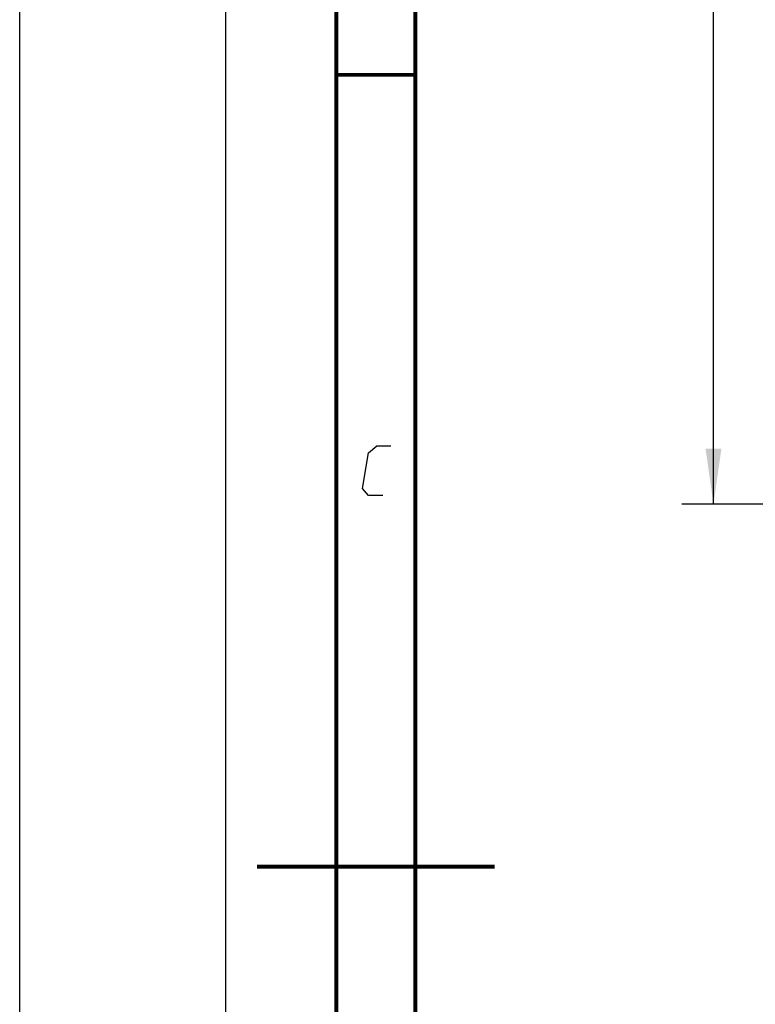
# Model space of a CAD drawing. Header units: millimetres. Extents: x 0 to 420, y 0 to 297.
# Tile 29 of 170: x 0 to 46, y 140 to 202. Entities that reach past the tile are written whole.
import ezdxf

# ---------------------------------------------------------------- set-up
doc = ezdxf.new("R2010")
doc.units = ezdxf.units.MM
doc.header["$LTSCALE"] = 23.1
doc.layers.get('0').update_dxf_attribs({"linetype": 'CONTINUOUS'})
doc.layers.add('DIM_PILOTEES', color=7, linetype='CONTINUOUS')
doc.styles.get("Standard").update_dxf_attribs({"font": 'txt', "width": 0.7})
doc.dimstyles.new('DIMSTYLE_1', dxfattribs={"dimtxt": 2.5, "dimasz": 3.5, "dimexe": 2, "dimexo": 0, "dimtad": 1, "dimdec": 0, "dimlfac": 5, "dimdsep": 46, "dimtxsty": 'Standard', "dimblk": '_FILLED', "dimblk1": '_FILLED', "dimblk2": '_FILLED', "dimcen": 0.09, "dimazin": 2, "dimtp": 0.5, "dimtm": 0.5, "dimtfac": 1, "dimtdec": 0, "dimtofl": 0, "dimtmove": 0, "dimatfit": 3, "dimldrblk": '_FILLED', "dimfxl": 0, "dimtolj": 1, "dimarcsym": 0})

# ---------------------------------------------------------------- blocks, each defined once
blk = doc.blocks.new('_FILLED')
at = {"color": 0, "linetype": 'ByBlock'}
blk.add_solid([(0, 0), (-1, 0.143), (-1, -0.143)], dxfattribs=at)
blk = doc.blocks.new('*D1')
at = {"layer": 'DIM_PILOTEES', "color": 2, "linetype": 'Continuous'}
for p, q in [((83.928, 250.06), (41.829, 250.06)), ((43.829, 250.06), (43.829, 210.725)), ((43.829, 171.39), (43.829, 210.725)), ((73.803, 171.39), (41.829, 171.39))]:
    blk.add_line(p, q, dxfattribs=at)
at = {"layer": 'DIM_PILOTEES', "color": 2, "linetype": 'Continuous', "xscale": 3.5, "yscale": 3.5, "zscale": 3.5}
for p, rotation in [((43.829, 250.06), 90), ((43.829, 171.39), 270)]:
    blk.add_blockref('_FILLED', p, dxfattribs=dict(at, rotation=rotation))
at = {"layer": 'DIM_PILOTEES', "color": 2, "linetype": 'Continuous', "insert": (40.704, 210.725), "char_height": 2.5, "width": 8.30357, "attachment_point": 2, "rotation": 90, "line_spacing_factor": 0.9}
blk.add_mtext('{\\ftxt;\\W0.0001;\\H0.0001;\\~}{\\ftxt;\\W2.2142857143;\\H2.5; }{\\ftxt;\\W0.0001;\\H0.0001;\\~}', dxfattribs=at)

msp = doc.modelspace()

# ---------------------------------------------------------------- linework, layer by layer
at = {"color": 7, "linetype": 'Continuous'}
msp.add_line((0, 0), (0, 297), dxfattribs=at)
at = {"color": 2, "linetype": 'Continuous'}
for p, q in [((13, 292), (13, 5)), ((20, 292), (20, 5))]:
    msp.add_line(p, q, dxfattribs=at)
at = {"color": 7, "linetype": 'Continuous', "const_width": 0.25}
for points in [[(20, 292), (20, 5)], [(25, 10), (25, 287)], [(20.0002, 198.4999), (25.0002, 198.4999)], [(30, 148.5), (15, 148.5)]]:
    msp.add_lwpolyline(points, dxfattribs=at)
at = {"color": 2, "linetype": 'Continuous'}
msp.add_lwpolyline([(22.9394, 171.9249), (22.0394, 171.9249), (21.6629, 172.3749), (22.0302, 174.6249), (22.5537, 175.0749), (23.4537, 175.0749)], dxfattribs=at)

# ---------------------------------------------------------------- dimensions: what is measured, and where the dimension line sits
at = {"layer": 'DIM_PILOTEES', "color": 2, "linetype": 'Continuous'}
dim = msp.add_linear_dim(base=(43.8293, 171.3904), p1=(83.9276, 250.0604), p2=(73.8032, 171.3904), angle=270, text='{\\ftxt;\\W0.0001;\\H0.0001;\\~}{\\ftxt;\\W2.2142857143;\\H2.5; }{\\ftxt;\\W0.0001;\\H0.0001;\\~}', dimstyle='DIMSTYLE_1', dxfattribs=at)
dim.commit()
dim.dimension.update_dxf_attribs({"geometry": '*D1', "text_midpoint": (43.8293, 210.3683), "dimtype": 160})

doc.saveas('drawing.dxf')
